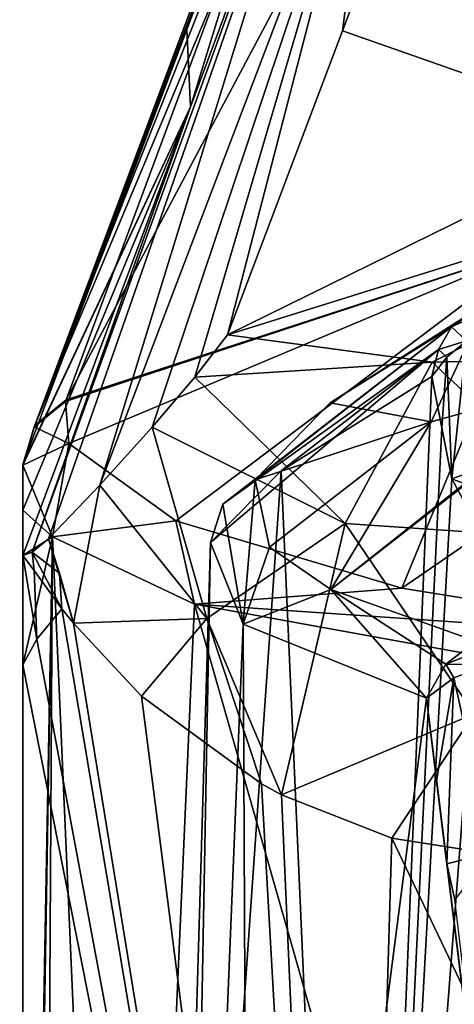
# Model space of a CAD drawing. Header units: millimetres. Extents: x -348 to 175, y 0 to 247.
# Tile 43 of 196: x -172 to -166, y 82 to 97. Entities that reach past the tile are written whole.
import ezdxf

# ---------------------------------------------------------------- set-up
doc = ezdxf.new("R2010")
doc.units = ezdxf.units.MM
doc.header["$LTSCALE"] = 65.185185
for name, color, linetype in [('1907', 7, 'CONTINUOUS'), ('1908', 7, 'CONTINUOUS'), ('1909', 7, 'CONTINUOUS'), ('1910', 7, 'CONTINUOUS'), ('1915', 7, 'CONTINUOUS'), ('1916', 7, 'CONTINUOUS'), ('1922', 7, 'CONTINUOUS'), ('1926', 7, 'CONTINUOUS'), ('1927', 7, 'CONTINUOUS'), ('1928', 7, 'CONTINUOUS'), ('1940', 7, 'CONTINUOUS'), ('1941', 7, 'CONTINUOUS'), ('1942', 7, 'CONTINUOUS'), ('1943', 7, 'CONTINUOUS'), ('2066', 7, 'CONTINUOUS'), ('2067', 7, 'CONTINUOUS'), ('2073', 7, 'CONTINUOUS'), ('2074', 7, 'CONTINUOUS'), ('2075', 7, 'CONTINUOUS'), ('2076', 7, 'CONTINUOUS'), ('2098', 7, 'CONTINUOUS'), ('2100', 7, 'CONTINUOUS'), ('2396', 7, 'CONTINUOUS'), ('2400', 7, 'CONTINUOUS')]:
    doc.layers.add(name, color=color, linetype=linetype)

msp = doc.modelspace()

# ---------------------------------------------------------------- linework, layer by layer
at = {"layer": '1907', "linetype": 'CONTINUOUS'}
for points in [[(-167.365, 102.304, 70.101), (-169.591, 96.393, 36.795), (-169.538, 95.282, 37.576), (-167.365, 102.304, 70.101)], [(-167.332, 101.21, 70.598), (-167.365, 102.304, 70.101), (-169.538, 95.282, 37.576), (-167.332, 101.21, 70.598)], [(-169.591, 96.393, 36.795), (-171.943, 90.151, 1.586), (-169.538, 95.282, 37.576), (-169.591, 96.393, 36.795)], [(-171.951, 89.479, 1.467), (-171.951, 88.828, 1.467), (-169.538, 95.282, 37.576), (-171.951, 89.479, 1.467)], [(-171.951, 90.13, 1.467), (-171.951, 89.479, 1.467), (-169.538, 95.282, 37.576), (-171.951, 90.13, 1.467)], [(-171.947, 90.141, 1.527), (-171.951, 90.13, 1.467), (-169.538, 95.282, 37.576), (-171.947, 90.141, 1.527)], [(-171.943, 90.151, 1.586), (-171.947, 90.141, 1.527), (-169.538, 95.282, 37.576), (-171.943, 90.151, 1.586)]]:
    msp.add_3dface(points, dxfattribs=at)
at = {"layer": '1908', "linetype": 'CONTINUOUS'}
for points in [[(-164.452, 93.306, 0.635), (-171.327, 91.065, 1.383), (-163.32, 106.099, 78.073), (-164.452, 93.306, 0.635)], [(-171.327, 91.065, 1.383), (-169.022, 97.275, 36.513), (-163.32, 106.099, 78.073), (-171.327, 91.065, 1.383)]]:
    msp.add_3dface(points, dxfattribs=at)
at = {"layer": '1909', "linetype": 'CONTINUOUS'}
for points in [[(-165.841, 100.357, 70.71), (-163.121, 94.891, 27.723), (-162.207, 103.407, 78.906), (-165.841, 100.357, 70.71)], [(-167.346, 96.375, 48.644), (-163.121, 94.891, 27.723), (-165.847, 100.346, 70.654), (-167.346, 96.375, 48.644)], [(-165.847, 100.346, 70.654), (-163.121, 94.891, 27.723), (-165.841, 100.357, 70.71), (-165.847, 100.346, 70.654)], [(-169.002, 92.001, 24.301), (-163.121, 94.891, 27.723), (-167.346, 96.375, 48.644), (-169.002, 92.001, 24.301)]]:
    msp.add_3dface(points, dxfattribs=at)
at = {"layer": '1910', "linetype": 'CONTINUOUS'}
for points in [[(-171.951, 89.479, 1.467), (-171.951, 90.13, 1.467), (-171.523, 89.098, -4.556), (-171.951, 89.479, 1.467)], [(-171.951, 88.828, 1.467), (-171.951, 89.479, 1.467), (-171.523, 89.098, -4.556), (-171.951, 88.828, 1.467)], [(-171.996, 63.6, 0.434), (-171.979, 63.6, 0.951), (-171.523, 89.098, -4.556), (-171.996, 63.6, 0.434)], [(-171.671, 64.051, -3.788), (-171.996, 63.6, 0.434), (-171.523, 89.098, -4.556), (-171.671, 64.051, -3.788)], [(-171.979, 63.6, 0.951), (-171.951, 63.6, 1.467), (-171.523, 89.098, -4.556), (-171.979, 63.6, 0.951)], [(-171.951, 87.258, 1.467), (-171.951, 88.828, 1.467), (-171.523, 89.098, -4.556), (-171.951, 87.258, 1.467)], [(-171.951, 63.6, 1.467), (-171.951, 87.258, 1.467), (-171.523, 89.098, -4.556), (-171.951, 63.6, 1.467)], [(-170.487, 65.474, -8.018), (-171.671, 64.051, -3.788), (-171.523, 89.098, -4.556), (-170.487, 65.474, -8.018)], [(-169.479, 88.127, -10.225), (-170.487, 65.474, -8.018), (-171.523, 89.098, -4.556), (-169.479, 88.127, -10.225)], [(-171.748, 87.624, 3.321), (-171.951, 88.828, 1.467), (-171.951, 87.258, 1.467), (-171.748, 87.624, 3.321)], [(-171.951, 88.828, 1.467), (-171.748, 87.624, 3.321), (-171.787, 88.615, 3.053), (-171.951, 88.828, 1.467)], [(-171.748, 87.624, 3.321), (-171.387, 88.064, 5.156), (-171.787, 88.615, 3.053), (-171.748, 87.624, 3.321)], [(-164.18, 69.578, -16.821), (-170.487, 65.474, -8.018), (-169.479, 88.127, -10.225), (-164.18, 69.578, -16.821)], [(-161.338, 86.651, -18.853), (-164.18, 69.578, -16.821), (-169.479, 88.127, -10.225), (-161.338, 86.651, -18.853)]]:
    msp.add_3dface(points, dxfattribs=at)
at = {"layer": '1915', "linetype": 'CONTINUOUS'}
for points in [[(-164.452, 93.306, 0.635), (-157.291, 94.667, 0.161), (-166.492, 88.358, -13.747), (-164.452, 93.306, 0.635)], [(-166.492, 88.358, -13.747), (-157.291, 94.667, 0.161), (-161.822, 87.606, -17.953), (-166.492, 88.358, -13.747)], [(-171.331, 91.055, 1.323), (-164.452, 93.306, 0.635), (-171.335, 91.044, 1.261), (-171.331, 91.055, 1.323)], [(-171.335, 91.044, 1.261), (-164.452, 93.306, 0.635), (-171.29, 90.438, -2.116), (-171.335, 91.044, 1.261)], [(-171.327, 91.065, 1.383), (-164.452, 93.306, 0.635), (-171.331, 91.055, 1.323), (-171.327, 91.065, 1.383)], [(-171.29, 90.438, -2.116), (-164.452, 93.306, 0.635), (-169.749, 89.326, -8.334), (-171.29, 90.438, -2.116)], [(-169.749, 89.326, -8.334), (-164.452, 93.306, 0.635), (-166.492, 88.358, -13.747), (-169.749, 89.326, -8.334)]]:
    msp.add_3dface(points, dxfattribs=at)
at = {"layer": '1916', "linetype": 'CONTINUOUS'}
for points in [[(-171.387, 88.064, 5.156), (-171.748, 87.624, 3.321), (-167.267, 63.6, 13.633), (-171.387, 88.064, 5.156)], [(-171.222, 87.855, 5.798), (-171.387, 88.064, 5.156), (-167.267, 63.6, 13.633), (-171.222, 87.855, 5.798)], [(-170.24, 86.806, 8.623), (-171.222, 87.855, 5.798), (-167.267, 63.6, 13.633), (-170.24, 86.806, 8.623)], [(-171.748, 87.624, 3.321), (-171.951, 87.258, 1.467), (-167.267, 63.6, 13.633), (-171.748, 87.624, 3.321)], [(-171.951, 87.258, 1.467), (-171.951, 63.6, 1.467), (-167.267, 63.6, 13.633), (-171.951, 87.258, 1.467)], [(-168.514, 85.545, 11.884), (-170.24, 86.806, 8.623), (-167.267, 63.6, 13.633), (-168.514, 85.545, 11.884)], [(-168.224, 85.389, 12.324), (-168.514, 85.545, 11.884), (-167.267, 63.6, 13.633), (-168.224, 85.389, 12.324)], [(-166.64, 84.765, 14.392), (-168.224, 85.389, 12.324), (-167.267, 63.6, 13.633), (-166.64, 84.765, 14.392)], [(-156.519, 63.6, 21.012), (-166.64, 84.765, 14.392), (-167.267, 63.6, 13.633), (-156.519, 63.6, 21.012)], [(-164.807, 84.476, 16.271), (-166.64, 84.765, 14.392), (-156.519, 63.6, 21.012), (-164.807, 84.476, 16.271)]]:
    msp.add_3dface(points, dxfattribs=at)
at = {"layer": '1922', "linetype": 'CONTINUOUS'}
for points in [[(-167.332, 101.21, 70.598), (-169.538, 95.282, 37.576), (-171.815, 88.875, 3.081), (-167.332, 101.21, 70.598)], [(-171.583, 89.07, 5.375), (-167.332, 101.21, 70.598), (-171.815, 88.875, 3.081), (-171.583, 89.07, 5.375)], [(-170.843, 89.84, 11.746), (-167.332, 101.21, 70.598), (-171.583, 89.07, 5.375), (-170.843, 89.84, 11.746)], [(-166.834, 100.364, 70.717), (-167.332, 101.21, 70.598), (-170.843, 89.84, 11.746), (-166.834, 100.364, 70.717)], [(-170.088, 90.673, 17.325), (-166.834, 100.364, 70.717), (-170.843, 89.84, 11.746), (-170.088, 90.673, 17.325)], [(-169.472, 91.395, 21.395), (-166.834, 100.364, 70.717), (-170.088, 90.673, 17.325), (-169.472, 91.395, 21.395)], [(-169.002, 92.001, 24.301), (-166.834, 100.364, 70.717), (-169.472, 91.395, 21.395), (-169.002, 92.001, 24.301)], [(-169.002, 92.001, 24.301), (-167.346, 96.375, 48.644), (-166.834, 100.364, 70.717), (-169.002, 92.001, 24.301)], [(-167.346, 96.375, 48.644), (-165.847, 100.346, 70.654), (-166.834, 100.364, 70.717), (-167.346, 96.375, 48.644)], [(-169.538, 95.282, 37.576), (-171.951, 88.828, 1.467), (-171.815, 88.875, 3.081), (-169.538, 95.282, 37.576)]]:
    msp.add_3dface(points, dxfattribs=at)
at = {"layer": '1926', "linetype": 'CONTINUOUS'}
for points in [[(-171.335, 91.044, 1.261), (-171.29, 90.438, -2.116), (-171.786, 90.681, 1.357), (-171.335, 91.044, 1.261)], [(-171.29, 90.438, -2.116), (-171.951, 90.13, 1.467), (-171.786, 90.681, 1.357), (-171.29, 90.438, -2.116)], [(-171.523, 89.098, -4.556), (-171.951, 90.13, 1.467), (-171.29, 90.438, -2.116), (-171.523, 89.098, -4.556)], [(-171.523, 89.098, -4.556), (-171.29, 90.438, -2.116), (-169.749, 89.326, -8.334), (-171.523, 89.098, -4.556)], [(-169.479, 88.127, -10.225), (-171.523, 89.098, -4.556), (-169.749, 89.326, -8.334), (-169.479, 88.127, -10.225)], [(-169.479, 88.127, -10.225), (-169.749, 89.326, -8.334), (-166.492, 88.358, -13.747), (-169.479, 88.127, -10.225)], [(-169.479, 88.127, -10.225), (-166.492, 88.358, -13.747), (-161.822, 87.606, -17.953), (-169.479, 88.127, -10.225)], [(-161.338, 86.651, -18.853), (-169.479, 88.127, -10.225), (-161.822, 87.606, -17.953), (-161.338, 86.651, -18.853)]]:
    msp.add_3dface(points, dxfattribs=at)
at = {"layer": '1927', "linetype": 'CONTINUOUS'}
for points in [[(-171.327, 91.065, 1.383), (-171.331, 91.055, 1.323), (-171.786, 90.681, 1.357), (-171.327, 91.065, 1.383)], [(-171.327, 91.065, 1.383), (-171.786, 90.681, 1.357), (-171.778, 90.703, 1.478), (-171.327, 91.065, 1.383)], [(-171.331, 91.055, 1.323), (-171.335, 91.044, 1.261), (-171.786, 90.681, 1.357), (-171.331, 91.055, 1.323)], [(-171.951, 90.13, 1.467), (-171.947, 90.141, 1.527), (-171.778, 90.703, 1.478), (-171.951, 90.13, 1.467)], [(-171.786, 90.681, 1.357), (-171.951, 90.13, 1.467), (-171.778, 90.703, 1.478), (-171.786, 90.681, 1.357)], [(-171.947, 90.141, 1.527), (-171.943, 90.151, 1.586), (-171.778, 90.703, 1.478), (-171.947, 90.141, 1.527)]]:
    msp.add_3dface(points, dxfattribs=at)
at = {"layer": '1928', "linetype": 'CONTINUOUS'}
for points in [[(-166.838, 103.178, 69.911), (-169.022, 97.275, 36.513), (-171.778, 90.703, 1.478), (-166.838, 103.178, 69.911)], [(-166.838, 103.178, 69.911), (-171.778, 90.703, 1.478), (-167.226, 102.815, 70.001), (-166.838, 103.178, 69.911)], [(-171.778, 90.703, 1.478), (-167.365, 102.304, 70.101), (-167.226, 102.815, 70.001), (-171.778, 90.703, 1.478)], [(-167.365, 102.304, 70.101), (-171.778, 90.703, 1.478), (-169.591, 96.393, 36.795), (-167.365, 102.304, 70.101)], [(-169.022, 97.275, 36.513), (-171.327, 91.065, 1.383), (-171.778, 90.703, 1.478), (-169.022, 97.275, 36.513)], [(-171.943, 90.151, 1.586), (-169.591, 96.393, 36.795), (-171.778, 90.703, 1.478), (-171.943, 90.151, 1.586)]]:
    msp.add_3dface(points, dxfattribs=at)
at = {"layer": '1940', "linetype": 'CONTINUOUS'}
for points in [[(-163.121, 94.891, 27.723), (-169.002, 92.001, 24.301), (-159.219, 95.061, 25.805), (-163.121, 94.891, 27.723)], [(-159.219, 95.061, 25.805), (-169.002, 92.001, 24.301), (-166.059, 91.607, 21.152), (-159.219, 95.061, 25.805)], [(-159.219, 95.061, 25.805), (-166.059, 91.607, 21.152), (-157.153, 91.798, 22.347), (-159.219, 95.061, 25.805)], [(-157.153, 91.798, 22.347), (-166.059, 91.607, 21.152), (-163.285, 89.015, 19.065), (-157.153, 91.798, 22.347)]]:
    msp.add_3dface(points, dxfattribs=at)
at = {"layer": '1941', "linetype": 'CONTINUOUS'}
for points in [[(-169.002, 92.001, 24.301), (-169.472, 91.395, 21.395), (-166.059, 91.607, 21.152), (-169.002, 92.001, 24.301)], [(-166.059, 91.607, 21.152), (-169.472, 91.395, 21.395), (-167.31, 89.291, 16.697), (-166.059, 91.607, 21.152)], [(-163.285, 89.015, 19.065), (-166.059, 91.607, 21.152), (-167.31, 89.291, 16.697), (-163.285, 89.015, 19.065)], [(-169.472, 91.395, 21.395), (-170.088, 90.673, 17.325), (-167.31, 89.291, 16.697), (-169.472, 91.395, 21.395)], [(-170.088, 90.673, 17.325), (-170.843, 89.84, 11.746), (-169.302, 87.922, 11.481), (-170.088, 90.673, 17.325)], [(-167.31, 89.291, 16.697), (-170.088, 90.673, 17.325), (-169.302, 87.922, 11.481), (-167.31, 89.291, 16.697)], [(-171.222, 87.855, 5.798), (-170.843, 89.84, 11.746), (-171.583, 89.07, 5.375), (-171.222, 87.855, 5.798)], [(-170.843, 89.84, 11.746), (-171.222, 87.855, 5.798), (-169.302, 87.922, 11.481), (-170.843, 89.84, 11.746)], [(-168.224, 85.389, 12.324), (-167.31, 89.291, 16.697), (-169.302, 87.922, 11.481), (-168.224, 85.389, 12.324)], [(-167.31, 89.291, 16.697), (-168.224, 85.389, 12.324), (-165.451, 86.554, 16.113), (-167.31, 89.291, 16.697)], [(-163.285, 89.015, 19.065), (-167.31, 89.291, 16.697), (-165.451, 86.554, 16.113), (-163.285, 89.015, 19.065)], [(-171.222, 87.855, 5.798), (-171.583, 89.07, 5.375), (-171.42, 88.576, 5.28), (-171.222, 87.855, 5.798)], [(-171.387, 88.064, 5.156), (-171.222, 87.855, 5.798), (-171.42, 88.576, 5.28), (-171.387, 88.064, 5.156)], [(-171.222, 87.855, 5.798), (-170.24, 86.806, 8.623), (-169.302, 87.922, 11.481), (-171.222, 87.855, 5.798)], [(-170.24, 86.806, 8.623), (-168.514, 85.545, 11.884), (-169.302, 87.922, 11.481), (-170.24, 86.806, 8.623)], [(-168.514, 85.545, 11.884), (-168.224, 85.389, 12.324), (-169.302, 87.922, 11.481), (-168.514, 85.545, 11.884)], [(-168.224, 85.389, 12.324), (-166.64, 84.765, 14.392), (-165.451, 86.554, 16.113), (-168.224, 85.389, 12.324)], [(-166.64, 84.765, 14.392), (-164.807, 84.476, 16.271), (-165.451, 86.554, 16.113), (-166.64, 84.765, 14.392)]]:
    msp.add_3dface(points, dxfattribs=at)
at = {"layer": '1942', "linetype": 'CONTINUOUS'}
for points in [[(-171.583, 89.07, 5.375), (-171.815, 88.875, 3.081), (-171.42, 88.576, 5.28), (-171.583, 89.07, 5.375)], [(-171.951, 88.828, 1.467), (-171.787, 88.615, 3.053), (-171.815, 88.875, 3.081), (-171.951, 88.828, 1.467)], [(-171.787, 88.615, 3.053), (-171.387, 88.064, 5.156), (-171.815, 88.875, 3.081), (-171.787, 88.615, 3.053)], [(-171.815, 88.875, 3.081), (-171.387, 88.064, 5.156), (-171.42, 88.576, 5.28), (-171.815, 88.875, 3.081)]]:
    msp.add_3dface(points, dxfattribs=at)
at = {"layer": '1943', "linetype": 'CONTINUOUS'}
for points in [[(-168.231, 90.046, 6.358), (-166.063, 91.401, 10.649), (-167.14, 65.414, 10.213), (-168.231, 90.046, 6.358)], [(-166.063, 91.401, 10.649), (-165.919, 90.663, 10.896), (-167.14, 65.414, 10.213), (-166.063, 91.401, 10.649)], [(-161.472, 90.547, 15.513), (-161.189, 91.379, 15.692), (-167.14, 65.414, 10.213), (-161.472, 90.547, 15.513)], [(-167.14, 65.414, 10.213), (-161.189, 91.379, 15.692), (-159.857, 65.414, 17.348), (-167.14, 65.414, 10.213)], [(-165.919, 90.663, 10.896), (-165.773, 89.93, 11.14), (-167.14, 65.414, 10.213), (-165.919, 90.663, 10.896)], [(-162.116, 90.019, 15.034), (-161.472, 90.547, 15.513), (-167.14, 65.414, 10.213), (-162.116, 90.019, 15.034)], [(-169.25, 89.016, 1.805), (-168.231, 90.046, 6.358), (-169.948, 65.414, 0.412), (-169.25, 89.016, 1.805)], [(-169.948, 65.414, 0.412), (-168.231, 90.046, 6.358), (-167.14, 65.414, 10.213), (-169.948, 65.414, 0.412)], [(-163.38, 89.514, 13.939), (-162.116, 90.019, 15.034), (-167.14, 65.414, 10.213), (-163.38, 89.514, 13.939)], [(-165.773, 89.93, 11.14), (-165.313, 89.076, 11.801), (-167.14, 65.414, 10.213), (-165.773, 89.93, 11.14)], [(-164.553, 88.99, 12.731), (-163.38, 89.514, 13.939), (-167.14, 65.414, 10.213), (-164.553, 88.99, 12.731)], [(-165.313, 89.076, 11.801), (-164.553, 88.99, 12.731), (-167.14, 65.414, 10.213), (-165.313, 89.076, 11.801)], [(-169.68, 65.822, -3.222), (-169.25, 89.016, 1.805), (-169.948, 65.414, 0.412), (-169.68, 65.822, -3.222)], [(-168.778, 87.84, -4.734), (-169.25, 89.016, 1.805), (-169.68, 65.822, -3.222), (-168.778, 87.84, -4.734)], [(-168.682, 67.116, -6.878), (-168.778, 87.84, -4.734), (-169.68, 65.822, -3.222), (-168.682, 67.116, -6.878)], [(-166.141, 86.776, -10.75), (-168.778, 87.84, -4.734), (-168.682, 67.116, -6.878), (-166.141, 86.776, -10.75)], [(-164.132, 70.56, -13.893), (-166.141, 86.776, -10.75), (-168.682, 67.116, -6.878), (-164.132, 70.56, -13.893)], [(-165.996, 85.59, -11.02), (-166.141, 86.776, -10.75), (-164.132, 70.56, -13.893), (-165.996, 85.59, -11.02)], [(-165.846, 84.396, -11.289), (-165.996, 85.59, -11.02), (-164.132, 70.56, -13.893), (-165.846, 84.396, -11.289)], [(-165.731, 83.878, -11.471), (-165.846, 84.396, -11.289), (-164.132, 70.56, -13.893), (-165.731, 83.878, -11.471)]]:
    msp.add_3dface(points, dxfattribs=at)
at = {"layer": '2066', "linetype": 'CONTINUOUS'}
for points in [[(-167.528, 91.026, 6.147), (-165.276, 92.458, 10.314), (-165.781, 92.115, 10.594), (-167.528, 91.026, 6.147)], [(-169.07, 89.568, 1.681), (-168.603, 89.917, 1.568), (-165.781, 92.115, 10.594), (-169.07, 89.568, 1.681)], [(-165.966, 91.789, 10.658), (-169.07, 89.568, 1.681), (-165.781, 92.115, 10.594), (-165.966, 91.789, 10.658)], [(-168.603, 89.917, 1.568), (-167.528, 91.026, 6.147), (-165.781, 92.115, 10.594), (-168.603, 89.917, 1.568)], [(-168.231, 90.046, 6.358), (-169.25, 89.016, 1.805), (-165.966, 91.789, 10.658), (-168.231, 90.046, 6.358)], [(-169.25, 89.016, 1.805), (-169.07, 89.568, 1.681), (-165.966, 91.789, 10.658), (-169.25, 89.016, 1.805)], [(-166.063, 91.401, 10.649), (-168.231, 90.046, 6.358), (-165.966, 91.789, 10.658), (-166.063, 91.401, 10.649)]]:
    msp.add_3dface(points, dxfattribs=at)
at = {"layer": '2067', "linetype": 'CONTINUOUS'}
for points in [[(-168.778, 87.84, -4.734), (-168.603, 89.917, 1.568), (-169.07, 89.568, 1.681), (-168.778, 87.84, -4.734)], [(-168.603, 89.917, 1.568), (-168.778, 87.84, -4.734), (-168.4, 88.948, -3.534), (-168.603, 89.917, 1.568)], [(-169.25, 89.016, 1.805), (-168.778, 87.84, -4.734), (-169.07, 89.568, 1.681), (-169.25, 89.016, 1.805)], [(-168.4, 88.948, -3.534), (-168.778, 87.84, -4.734), (-167.514, 88.341, -6.774), (-168.4, 88.948, -3.534)], [(-168.778, 87.84, -4.734), (-166.141, 86.776, -10.75), (-167.514, 88.341, -6.774), (-168.778, 87.84, -4.734)], [(-167.514, 88.341, -6.774), (-166.141, 86.776, -10.75), (-165.86, 87.267, -10.875), (-167.514, 88.341, -6.774)], [(-165.427, 87.596, -10.795), (-167.514, 88.341, -6.774), (-165.86, 87.267, -10.875), (-165.427, 87.596, -10.795)]]:
    msp.add_3dface(points, dxfattribs=at)
at = {"layer": '2073', "linetype": 'CONTINUOUS'}
for points in [[(-164.964, 89.619, 11.883), (-165.773, 89.93, 11.14), (-165.093, 90.178, 11.515), (-164.964, 89.619, 11.883)], [(-165.313, 89.076, 11.801), (-165.773, 89.93, 11.14), (-164.964, 89.619, 11.883), (-165.313, 89.076, 11.801)]]:
    msp.add_3dface(points, dxfattribs=at)
at = {"layer": '2074', "linetype": 'CONTINUOUS'}
for points in [[(-165.561, 91.915, 10.931), (-165.773, 89.93, 11.14), (-165.848, 91.68, 10.84), (-165.561, 91.915, 10.931)], [(-165.093, 90.178, 11.515), (-165.773, 89.93, 11.14), (-165.561, 91.915, 10.931), (-165.093, 90.178, 11.515)], [(-165.919, 90.663, 10.896), (-166.063, 91.401, 10.649), (-165.848, 91.68, 10.84), (-165.919, 90.663, 10.896)], [(-165.773, 89.93, 11.14), (-165.919, 90.663, 10.896), (-165.848, 91.68, 10.84), (-165.773, 89.93, 11.14)]]:
    msp.add_3dface(points, dxfattribs=at)
at = {"layer": '2075', "linetype": 'CONTINUOUS'}
for points in [[(-165.745, 87.069, -11.055), (-165.19, 84.557, -11.678), (-165.232, 87.263, -11.101), (-165.745, 87.069, -11.055)], [(-166.141, 86.776, -10.75), (-165.996, 85.59, -11.02), (-165.745, 87.069, -11.055), (-166.141, 86.776, -10.75)], [(-165.996, 85.59, -11.02), (-165.846, 84.396, -11.289), (-165.745, 87.069, -11.055), (-165.996, 85.59, -11.02)], [(-165.846, 84.396, -11.289), (-165.19, 84.557, -11.678), (-165.745, 87.069, -11.055), (-165.846, 84.396, -11.289)]]:
    msp.add_3dface(points, dxfattribs=at)
at = {"layer": '2076', "linetype": 'CONTINUOUS'}
msp.add_3dface([(-165.846, 84.396, -11.289), (-165.731, 83.878, -11.471), (-165.19, 84.557, -11.678), (-165.846, 84.396, -11.289)], dxfattribs=at)
at = {"layer": '2098', "linetype": 'CONTINUOUS'}
for points in [[(-165.781, 92.115, 10.594), (-165.276, 92.458, 10.314), (-165.104, 92.423, 10.633), (-165.781, 92.115, 10.594)], [(-165.561, 91.915, 10.931), (-165.781, 92.115, 10.594), (-165.104, 92.423, 10.633), (-165.561, 91.915, 10.931)], [(-165.966, 91.789, 10.658), (-165.781, 92.115, 10.594), (-165.561, 91.915, 10.931), (-165.966, 91.789, 10.658)], [(-165.966, 91.789, 10.658), (-165.561, 91.915, 10.931), (-165.848, 91.68, 10.84), (-165.966, 91.789, 10.658)], [(-166.063, 91.401, 10.649), (-165.966, 91.789, 10.658), (-165.848, 91.68, 10.84), (-166.063, 91.401, 10.649)]]:
    msp.add_3dface(points, dxfattribs=at)
at = {"layer": '2100', "linetype": 'CONTINUOUS'}
for points in [[(-165.427, 87.596, -10.795), (-165.86, 87.267, -10.875), (-165.336, 87.471, -10.998), (-165.427, 87.596, -10.795)], [(-165.86, 87.267, -10.875), (-165.232, 87.263, -11.101), (-165.336, 87.471, -10.998), (-165.86, 87.267, -10.875)], [(-165.86, 87.267, -10.875), (-166.141, 86.776, -10.75), (-165.745, 87.069, -11.055), (-165.86, 87.267, -10.875)], [(-165.86, 87.267, -10.875), (-165.745, 87.069, -11.055), (-165.232, 87.263, -11.101), (-165.86, 87.267, -10.875)]]:
    msp.add_3dface(points, dxfattribs=at)
at = {"layer": '2396', "linetype": 'CONTINUOUS'}
for points in [[(-165.276, 92.458, 10.314), (-167.528, 91.026, 6.147), (-166.073, 90.753, 1.292), (-165.276, 92.458, 10.314)], [(-163.504, 91.465, 1.052), (-165.276, 92.458, 10.314), (-166.073, 90.753, 1.292), (-163.504, 91.465, 1.052)], [(-167.528, 91.026, 6.147), (-168.603, 89.917, 1.568), (-166.073, 90.753, 1.292), (-167.528, 91.026, 6.147)]]:
    msp.add_3dface(points, dxfattribs=at)
at = {"layer": '2400', "linetype": 'CONTINUOUS'}
for points in [[(-167.514, 88.341, -6.774), (-164.5, 90.721, -1.438), (-163.504, 91.465, 1.052), (-167.514, 88.341, -6.774)], [(-167.514, 88.341, -6.774), (-163.504, 91.465, 1.052), (-166.073, 90.753, 1.292), (-167.514, 88.341, -6.774)], [(-168.603, 89.917, 1.568), (-168.4, 88.948, -3.534), (-166.073, 90.753, 1.292), (-168.603, 89.917, 1.568)], [(-168.4, 88.948, -3.534), (-167.514, 88.341, -6.774), (-166.073, 90.753, 1.292), (-168.4, 88.948, -3.534)], [(-167.514, 88.341, -6.774), (-165.427, 87.596, -10.795), (-164.5, 90.721, -1.438), (-167.514, 88.341, -6.774)]]:
    msp.add_3dface(points, dxfattribs=at)

doc.saveas('drawing.dxf')
